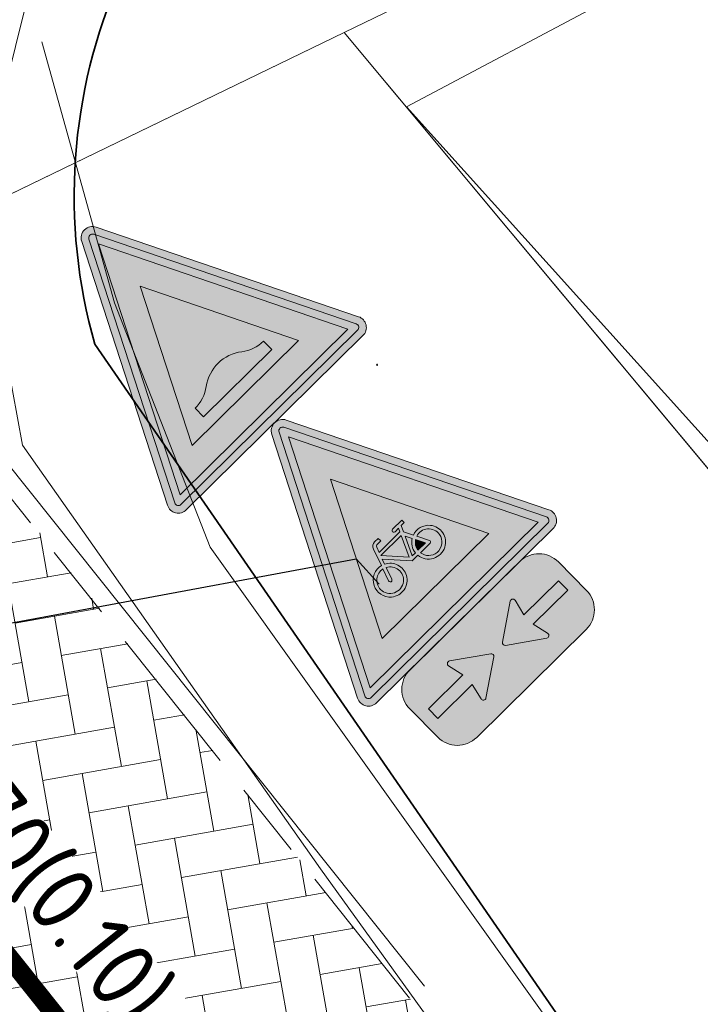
# Model space of a CAD drawing. Header units: metres. Extents: x 163628 to 168255, y 402691 to 405367.
# Tile 24 of 256: x 164508.79 to 164512.37, y 403416.73 to 403421.91. Entities that reach past the tile are written whole.
import ezdxf
from ezdxf import colors
from ezdxf.entities.mleader import LeaderData, LeaderLine
from ezdxf.math import Vec2, Vec3

# ---------------------------------------------------------------- set-up
doc = ezdxf.new("R2010")
doc.units = ezdxf.units.M
doc.linetypes.add('X-CA190022.004-UO-DWM_Snelfietsroute$0$VH-OPSLUITBAND_100X200', pattern=[16, 8, -2, 4, -2])
doc.linetypes.add('X-CA190022.004-UO-DWM_Snelfietsroute$0$VW-30-270_STREEP', pattern=[3, 0.3, -2.7])
doc.layers.add('X-CA190022.004-UO-ARC_Arcering$0$N-WE-VH-VERHARDING-FIETSSTRAAT_ROOD ELEMENTENVERHARDING_BSS-A', color=14, linetype='Continuous', lineweight=0, transparency=0.5)
for name, color, linetype, lineweight in [('X-CA190022.004-UO-BBM_bebording bebakening markering_v0.1$0$N-WE-VH-MARKERINGSTEKST-T18', 7, 'Continuous', 18), ('X-CA190022.004-UO-BBM_bebording bebakening markering_v0.1$0$N-WE-VW-VERKEERSTEKEN_BORD_J-S', 7, 'Continuous', 25), ('X-CA190022.004-UO-BBM_bebording bebakening markering_v0.1$0$N-WE-VW-VERKEERSTEKEN_BORD_ONDERBORD-S', 7, 'Continuous', 25), ('X-CA190022.004-UO-BBM_bebording bebakening markering_v0.1$0$X-XX-AL-T25', 7, 'Continuous', 25), ('X-CA190022.004-UO-DTM inmeting_v0.1$0$B-WE-IE-TERREINAFSCHEIDING_KUNSTMATIG_RASTERHEKWERK-G', 246, 'X-CA190022.004-UO-DTM inmeting_v0.1$0$IE-TERREINAFSCHEIDING-KUNSTMATIG-OPEN', 0), ('X-CA190022.004-UO-DTM inmeting_v0.1$0$B-WE-IE-TERREINAFSCHEIDING_NATUURLIJK_HAAG-G', 246, 'X-CA190022.004-UO-DTM inmeting_v0.1$0$IE-TERREINAFSCHEIDING-NATUURLIJK-HAAG', 0), ('X-CA190022.004-UO-DTM inmeting_v0.1$0$B-WE-OG-HOOGTEPUNT-S', 246, 'Continuous', 0), ('X-CA190022.004-UO-DTM inmeting_v0.1$0$B-WE-VH-VERHARDING_ASFALT-G', 246, 'Continuous', 0), ('X-CA190022.004-UO-DWM_Snelfietsroute$0$N-WE-VH-KANTOPSLUITING_ACHTERKANTBAND-G', 7, 'Continuous', 20), ('X-CA190022.004-UO-DWM_Snelfietsroute$0$N-WE-VH-KANTOPSLUITING_OPSLUITBAND_100X200-G', 7, 'X-CA190022.004-UO-DWM_Snelfietsroute$0$VH-OPSLUITBAND_100X200', 20), ('X-CA190022.004-UO-DWM_Snelfietsroute$0$N-WE-VW-MARKERING_LANGS_STREEP_30270_010-G', 7, 'X-CA190022.004-UO-DWM_Snelfietsroute$0$VW-30-270_STREEP', 20), ('X-CA190022.004-UO-GZM_Werkgrens_v0.1$0$N-WE-KG-GRENS_SYSTEEMGRENS-G', 7, 'X-CA190022.004-UO-GZM_Werkgrens_v0.1$0$KG-OG', 35), ('X-CA190022.004-UO-KAD_Percelen$0$B-WE-KG-GRENS_PERCEEL-GV', 150, 'Continuous', 9)]:
    doc.layers.add(name, color=color, linetype=linetype, lineweight=lineweight)
doc.layers.add('X-CA190022.004-UO-DTM inmeting_v0.1$0$X-XX-AL-MEETPUNT-S', color=246, linetype='Continuous', lineweight=0, plot=False)
doc.styles.add('X-CA190022.004-UO-BBM_bebording bebakening markering_v0.1$0$NLCS-ISO-M200-T25', font='NLCS-ISO.ttf', dxfattribs={"height": 0.5})
doc.styles.add('X-CA190022.004-UO-BBM_bebording bebakening markering_v0.1$0$NLCS-ISO-M500-T18', font='NLCS-ISO.ttf', dxfattribs={"height": 0.9})
doc.linetypes.add('X-CA190022.004-UO-DTM inmeting_v0.1$0$IE-TERREINAFSCHEIDING-KUNSTMATIG-OPEN', pattern='A,7,-1.5,[67,NLCS.SHX,S=0.75,R=0,X=0,Y=0],-1.5', length=10)
doc.linetypes.add('X-CA190022.004-UO-DTM inmeting_v0.1$0$IE-TERREINAFSCHEIDING-NATUURLIJK-HAAG', pattern='A,7,-1.5,[67,NLCS.SHX,S=0.75,R=45,X=0,Y=0],-1.5', length=10)
doc.linetypes.add('X-CA190022.004-UO-GZM_Werkgrens_v0.1$0$KG-OG', pattern='A,5.5,-1.5,[2,NLCS.SHX,S=0.5,R=0,X=0,Y=0],-1.5', length=8.5)

# ---------------------------------------------------------------- blocks, each defined once
blk = doc.blocks.new('X-CA190022.004-UO-DTM inmeting_v0.1$0$punt')
at = {"color": 0, "lineweight": -2}
blk.add_line((0, 0), (0, 0), dxfattribs=at)
blk = doc.blocks.new('X-CA190022.004-UO-DTM inmeting_v0.1$0$SOG-HOOGTEPUNT-SO')
for p, q in [((-0.5, 0), (0.5, 0)), ((0, 0.5), (0, -0.5))]:
    blk.add_line(p, q)
blk = doc.blocks.new('X-CA190022.004-UO-BBM_bebording bebakening markering_v0.1$0$_Dot')
at = {"color": 0, "linetype": 'ByBlock', "const_width": 0.5}
blk.add_lwpolyline([(-0.25, 0, 1), (0.25, 0, 1)], format="xyb", close=True, dxfattribs=at)
blk = doc.blocks.new('X-CA190022.004-UO-BBM_bebording bebakening markering_v0.1$0$N-SVW-VERKEERSTEKEN_BORD_ONDERBORD_OB503-SO')
at = {"true_color": 0xffffff}
h = blk.add_hatch(color=7, dxfattribs=at)
h.dxf.hatch_style = 1
edge = h.paths.add_edge_path()
edge.add_line((-2.749999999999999, 0.5240370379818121), (-2.749999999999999, -0.5240370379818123))
edge.add_arc((-2.024037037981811, -0.5240370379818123), 0.7259629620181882, 180, 270.0000000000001)
edge.add_line((-2.02403703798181, -1.250000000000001), (2.02403703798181, -1.25))
edge.add_arc((2.02403703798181, -0.5240370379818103), 0.7259629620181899, 270.0000000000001, 360)
edge.add_line((2.75, -0.5240370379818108), (2.749999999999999, 0.524037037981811))
edge.add_arc((2.02403703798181, 0.524037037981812), 0.7259629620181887, 359.9999999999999, 449.9999999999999)
edge.add_line((2.024037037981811, 1.250000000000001), (-2.02403703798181, 1.25))
edge.add_arc((-2.024037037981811, 0.5240370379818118), 0.7259629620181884, 449.9999999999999, 540)
at = {"true_color": 0x191919}
h = blk.add_hatch(color=250, dxfattribs=at)
h.dxf.hatch_style = 1
edge = h.paths.add_edge_path()
edge.add_arc((-0.2574196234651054, 3.192312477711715e-06), 0.07060174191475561, -55.448851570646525, 55.31510418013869, ccw=False)
edge.add_line((-0.2173784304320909, -0.05814583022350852), (-1.124172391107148, -0.6841221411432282))
edge.add_arc((-1.163348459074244, -0.6273713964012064), 0.06895949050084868, 163.019556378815, 304.6180221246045, ccw=False)
edge.add_line((-1.229301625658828, -0.6072321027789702), (-1.127313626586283, -0.1741693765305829))
edge.add_line((-1.127313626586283, -0.1741693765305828), (-2.403522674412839, -0.1741693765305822))
edge.add_line((-2.403522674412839, -0.1741693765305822), (-2.40352267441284, 0.1741693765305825))
edge.add_line((-2.40352267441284, 0.1741693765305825), (-1.127313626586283, 0.1741693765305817))
edge.add_line((-1.127313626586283, 0.1741693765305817), (-1.229301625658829, 0.6088091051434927))
edge.add_arc((-1.160440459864, 0.6249673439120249), 0.07073152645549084, 59.152368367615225, 193.2055190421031, ccw=False)
edge.add_line((-1.124172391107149, 0.6856927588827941), (-0.2172428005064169, 0.05805858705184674))
h = blk.add_hatch(color=250, dxfattribs=at)
h.dxf.hatch_style = 1
edge = h.paths.add_edge_path()
edge.add_arc((0.2574196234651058, 3.192312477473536e-06), 0.07060174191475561, 484.6848958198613, 595.4488515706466)
edge.add_line((0.2173784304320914, -0.05814583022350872), (1.124172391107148, -0.6841221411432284))
edge.add_arc((1.163348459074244, -0.6273713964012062), 0.06895949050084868, 235.3819778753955, 376.980443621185)
edge.add_line((1.229301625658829, -0.60723210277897), (1.127313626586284, -0.1741693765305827))
edge.add_line((1.127313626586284, -0.1741693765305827), (2.403522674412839, -0.1741693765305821))
edge.add_line((2.403522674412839, -0.1741693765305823), (2.40352267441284, 0.1741693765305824))
edge.add_line((2.40352267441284, 0.1741693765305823), (1.127313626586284, 0.1741693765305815))
edge.add_line((1.127313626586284, 0.1741693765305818), (1.229301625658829, 0.6088091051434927))
edge.add_arc((1.160440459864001, 0.6249673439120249), 0.07073152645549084, 346.794480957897, 480.8476316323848)
edge.add_line((1.12417239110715, 0.6856927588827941), (0.2172428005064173, 0.05805858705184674))
at = {"color": 250, "lineweight": 0, "true_color": 0x191919}
for points in [[(-2.749999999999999, 0.5240370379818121), (-2.749999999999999, -0.5240370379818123, 0.4142135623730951), (-2.02403703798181, -1.250000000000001), (2.02403703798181, -1.25, 0.4142135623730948), (2.75, -0.5240370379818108), (2.749999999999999, 0.524037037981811, 0.4142135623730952), (2.024037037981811, 1.250000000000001), (-2.02403703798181, 1.25, 0.4142135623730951)], [(-2.40352267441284, 0.1741693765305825), (-1.127313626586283, 0.1741693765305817), (-1.229301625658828, 0.6088091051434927, -0.6622191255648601), (-1.124172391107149, 0.6856927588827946), (-0.2172428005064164, 0.05805858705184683, -0.5240670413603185), (-0.2172428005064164, -0.05805220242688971), (-1.124172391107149, -0.6841221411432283, -0.7106529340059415), (-1.229301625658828, -0.6072321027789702), (-1.127313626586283, -0.1741693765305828), (-2.403522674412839, -0.1741693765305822)], [(2.40352267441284, 0.1741693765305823), (1.127313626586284, 0.1741693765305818), (1.229301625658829, 0.6088091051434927, 0.6622191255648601), (1.12417239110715, 0.6856927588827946), (0.2172428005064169, 0.05805858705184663, 0.5240670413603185), (0.2172428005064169, -0.05805220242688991), (1.12417239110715, -0.6841221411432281, 0.7106529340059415), (1.229301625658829, -0.60723210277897), (1.127313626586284, -0.1741693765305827), (2.40352267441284, -0.1741693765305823)]]:
    blk.add_lwpolyline(points, format="xyb", close=True, dxfattribs=at)
blk = doc.blocks.new('X-CA190022.004-UO-BBM_bebording bebakening markering_v0.1$0$N-SVW-VERKEERSTEKEN_BORD_J24-SO')
at = {"true_color": 0xff0000}
h = blk.add_hatch(color=1, dxfattribs=at)
h.dxf.hatch_style = 1
h.paths.add_polyline_path([(-3.33066907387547e-16, -3.364589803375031), (-3.264589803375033, -3.36458980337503, -0.5575365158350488), (-3.354032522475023, -3.219868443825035), (-0.08944271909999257, 3.309311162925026, -0.2840790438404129), (-3.33066907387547e-16, 3.36458980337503), (-3.33066907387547e-16, 3.564589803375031, 0.2840790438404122), (-0.2683281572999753, 3.398753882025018), (-3.532917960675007, -3.130425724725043, 0.5575365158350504), (-3.264589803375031, -3.56458980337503), (-3.33066907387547e-16, -3.56458980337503)])
h = blk.add_hatch(color=1, dxfattribs=at)
h.dxf.hatch_style = 1
h.paths.add_polyline_path([(3.532917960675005, -3.130425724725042), (0.2683281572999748, 3.398753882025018, 0.2840790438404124), (-3.33066907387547e-16, 3.564589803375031), (-3.33066907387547e-16, 3.36458980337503, -0.2840790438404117), (0.08944271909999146, 3.309311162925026), (3.354032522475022, -3.219868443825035, -0.55753651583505), (3.264589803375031, -3.364589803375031), (-3.33066907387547e-16, -3.36458980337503), (-2.775557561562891e-16, -3.56458980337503), (3.26458980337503, -3.564589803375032, 0.5575365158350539)])
at = {"true_color": 0xffffff}
h = blk.add_hatch(color=7, dxfattribs=at)
h.dxf.hatch_style = 1
h.paths.add_polyline_path([(-2.220446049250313e-16, 3.040983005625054), (-2.220446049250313e-16, 3.36458980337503, 0.2840790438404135), (-0.08944271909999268, 3.309311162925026), (-3.354032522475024, -3.219868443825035, 0.5575365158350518), (-3.264589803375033, -3.36458980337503), (-2.220446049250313e-16, -3.364589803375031), (-2.220446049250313e-16, -3.164589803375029), (-3.102786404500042, -3.164589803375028)])
h = blk.add_hatch(color=7, dxfattribs=at)
h.dxf.hatch_style = 1
h.paths.add_polyline_path([(0.08944271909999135, 3.309311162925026, 0.2840790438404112), (-2.220446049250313e-16, 3.36458980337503), (0, 3.04098300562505), (3.102786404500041, -3.164589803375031), (0, -3.164589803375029), (0, -3.36458980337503), (3.26458980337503, -3.364589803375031, 0.5575365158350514), (3.354032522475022, -3.219868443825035)])
at = {"true_color": 0xff0000}
h = blk.add_hatch(color=1, dxfattribs=at)
h.dxf.hatch_style = 1
h.paths.add_polyline_path([(-3.885780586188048e-16, 3.040983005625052), (-3.102786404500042, -3.164589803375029), (-3.885780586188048e-16, -3.164589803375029), (-4.440892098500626e-16, -2.46458980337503), (-1.970162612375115, -2.46458980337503), (-3.33066907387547e-16, 1.4757354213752)], flags=17)
h = blk.add_hatch(color=1, dxfattribs=at)
h.dxf.hatch_style = 1
h.paths.add_polyline_path([(-3.33066907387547e-16, 3.040983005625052), (-3.33066907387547e-16, 1.475735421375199), (1.970162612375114, -2.46458980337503), (-3.33066907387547e-16, -2.46458980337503), (-3.33066907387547e-16, -3.164589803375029), (3.102786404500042, -3.164589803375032)], flags=17)
at = {"true_color": 0xffffff}
h = blk.add_hatch(color=7, dxfattribs=at)
h.dxf.hatch_style = 1
h.paths.add_polyline_path([(-4.996003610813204e-16, 1.475735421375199), (-1.970162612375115, -2.46458980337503), (1.970162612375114, -2.46458980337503)])
h.paths.add_polyline_path([(0.02374467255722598, -1.56470076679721), (-0.5036632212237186, -0.9808875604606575), (-0.5501075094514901, -1.116886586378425, -0.4274709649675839), (-0.3510855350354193, -1.73075005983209, -0.4733002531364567), (-1.025374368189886, -1.862017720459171, -0.794265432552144), (-0.6363419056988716, -1.083710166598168), (-0.4771274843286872, -0.629282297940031, -0.3343475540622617), (-0.3278270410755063, -0.5166368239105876), (-0.1951684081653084, -0.5164986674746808), (-0.1951684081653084, -0.6093602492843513), (-0.3112723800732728, -0.6093602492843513, 0.3458606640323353), (-0.384220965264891, -0.6536605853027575), (-0.4373238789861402, -0.7951374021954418), (0.3322394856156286, -0.7951374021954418), (0.3753769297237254, -0.7022488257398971), (0.2426982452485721, -0.7022488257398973, -1), (0.2426982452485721, -0.6093602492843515), (0.58434248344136, -0.6093602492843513), (0.5843424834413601, -0.7022488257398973), (0.4748791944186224, -0.7022488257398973), (0.4019126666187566, -0.864783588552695), (0.524630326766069, -1.103605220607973, -0.3180092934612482), (1.02384782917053, -1.235546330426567, -0.4761740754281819), (0.8926409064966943, -1.909794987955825, -0.529348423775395), (0.2360575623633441, -1.56470076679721)], flags=16)
h.paths.add_polyline_path([(-0.5187777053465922, -1.789793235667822, -0.6326380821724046), (-1.094103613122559, -1.51824298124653, -0.4799026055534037), (-0.6695183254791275, -1.176598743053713), (-0.78562229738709, -1.504988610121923, 1.053204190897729), (-0.6960540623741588, -1.531524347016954), (-0.5832704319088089, -1.206454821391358, -0.5422541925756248)], flags=0)
h.paths.add_polyline_path([(0.03702603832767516, -1.441956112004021), (-0.4638596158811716, -0.8846786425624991), (0.2891290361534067, -0.8846786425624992)], flags=0)
h.paths.add_polyline_path([(0.1232739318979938, -1.471812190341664), (0.3521615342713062, -0.9709265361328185), (0.4417027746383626, -1.143422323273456, 0.2341669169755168), (0.2360575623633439, -1.471812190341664)], flags=0)
h.paths.add_polyline_path([(0.6871650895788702, -1.56470076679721), (0.3322394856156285, -1.56470076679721, 0.3501344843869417), (0.6476610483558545, -1.868365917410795, 0.3964878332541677), (1.028005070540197, -1.571879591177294, 0.5642606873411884), (0.5677677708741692, -1.186532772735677), (0.7273525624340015, -1.499057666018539, -0.5603083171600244)], flags=0)
h.paths.add_polyline_path([(0.3322394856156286, -1.471812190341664, -0.2160576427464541), (0.4848402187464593, -1.229670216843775), (0.6108782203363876, -1.471812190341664)], flags=0)
at = {"true_color": 0x191919}
h = blk.add_hatch(color=250, dxfattribs=at)
h.dxf.hatch_style = 1
h.paths.add_polyline_path([(0.4019126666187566, -0.8647835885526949), (0.4748791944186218, -0.7022488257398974), (0.5843424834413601, -0.7022488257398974), (0.5843424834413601, -0.6093602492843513), (0.2426982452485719, -0.6093602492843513, 1), (0.2426982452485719, -0.7022488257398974), (0.3753769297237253, -0.7022488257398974), (0.3322394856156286, -0.7951374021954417), (-0.4373238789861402, -0.7951374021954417), (-0.3842209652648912, -0.653660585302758, -0.3458606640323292), (-0.3112723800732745, -0.6093602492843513), (-0.1951684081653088, -0.6093602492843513), (-0.1951684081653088, -0.5164986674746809), (-0.3278270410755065, -0.5166368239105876, 0.3343475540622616), (-0.4771274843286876, -0.629282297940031), (-0.6363419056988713, -1.083710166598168, 0.7942654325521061), (-1.025374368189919, -1.862017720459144, 0.4733002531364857), (-0.3510855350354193, -1.73075005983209, 0.427470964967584), (-0.5501075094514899, -1.116886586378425), (-0.5036632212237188, -0.9808875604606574), (0.02374467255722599, -1.564700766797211), (0.2360575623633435, -1.564700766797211, 0.5293484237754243), (0.8926409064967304, -1.909794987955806, 0.4761740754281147), (1.023847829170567, -1.23554633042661, 0.3180092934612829), (0.5246303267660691, -1.103605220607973)])
h.paths.add_polyline_path([(-0.4638596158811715, -0.8846786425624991), (0.2891290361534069, -0.8846786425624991), (0.0370260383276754, -1.441956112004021)], flags=16)
h.paths.add_polyline_path([(-0.5832704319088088, -1.206454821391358, -0.5422541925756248), (-0.5187777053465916, -1.789793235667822, -0.6326380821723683), (-1.094103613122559, -1.518242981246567, -0.479902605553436), (-0.6695183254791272, -1.176598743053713), (-0.7856222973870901, -1.504988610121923, 1.053204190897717), (-0.6960540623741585, -1.531524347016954)], flags=16)
h.paths.add_polyline_path([(0.3521615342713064, -0.9709265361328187), (0.4417027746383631, -1.143422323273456, 0.2341669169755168), (0.2360575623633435, -1.471812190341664), (0.1232739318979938, -1.471812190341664)], flags=16)
h.paths.add_polyline_path([(0.4848402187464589, -1.229670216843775), (0.6108782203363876, -1.471812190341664), (0.3322394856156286, -1.471812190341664, -0.2160576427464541)], flags=16)
h.paths.add_polyline_path([(0.3322394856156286, -1.564700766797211), (0.6871650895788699, -1.564700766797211, 0.566150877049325), (0.7269821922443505, -1.49834792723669), (0.5677677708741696, -1.186532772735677, -0.5642606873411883), (1.028005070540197, -1.571879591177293, -0.3964878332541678), (0.6476610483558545, -1.868365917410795, -0.3501344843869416)], flags=16)
at = {"true_color": 0xffffff}
h = blk.add_hatch(color=7, dxfattribs=at)
h.dxf.hatch_style = 1
h.paths.add_polyline_path([(-0.4638596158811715, -0.8846786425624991), (0.03702603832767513, -1.441956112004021), (0.2891290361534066, -0.8846786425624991)])
h = blk.add_hatch(color=7, dxfattribs=at)
h.dxf.hatch_style = 1
h.paths.add_polyline_path([(0.1232739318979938, -1.471812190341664), (0.2360575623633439, -1.471812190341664, -0.2341669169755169), (0.4417027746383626, -1.143422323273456), (0.3521615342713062, -0.9709265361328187)])
h = blk.add_hatch(color=7, dxfattribs=at)
h.dxf.hatch_style = 1
h.paths.add_polyline_path([(-0.78562229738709, -1.504988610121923), (-0.6695183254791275, -1.176598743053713, 0.479902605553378), (-1.094103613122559, -1.518242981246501, 0.6326380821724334), (-0.5187777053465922, -1.789793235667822, 0.5422541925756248), (-0.5832704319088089, -1.206454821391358), (-0.6960540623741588, -1.531524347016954, -1.053204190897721)])
h = blk.add_hatch(color=7, dxfattribs=at)
h.dxf.hatch_style = 1
h.paths.add_polyline_path([(1.028005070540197, -1.571879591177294, 0.5642606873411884), (0.5677677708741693, -1.186532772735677), (0.7273525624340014, -1.499057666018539, -0.5603083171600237), (0.6871650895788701, -1.56470076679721), (0.3322394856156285, -1.56470076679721, 0.3501344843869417), (0.6476610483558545, -1.868365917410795, 0.3964878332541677)])
h = blk.add_hatch(color=7, dxfattribs=at)
h.dxf.hatch_style = 1
h.paths.add_polyline_path([(0.6108782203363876, -1.471812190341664), (0.4848402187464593, -1.229670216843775, 0.2160576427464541), (0.3322394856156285, -1.471812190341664)])
at = {"color": 1, "lineweight": 0, "true_color": 0xff0000}
blk.add_lwpolyline([(3.532917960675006, -3.130425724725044), (0.2683281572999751, 3.398753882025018, 0.6180339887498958), (-0.2683281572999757, 3.398753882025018), (-3.532917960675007, -3.130425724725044, 0.5575365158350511), (-3.26458980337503, -3.56458980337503), (3.26458980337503, -3.564589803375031, 0.5575365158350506)], format="xyb", close=True, dxfattribs=at)
at = {"color": 7, "lineweight": 0, "true_color": 0xffffff}
blk.add_lwpolyline([(3.354032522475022, -3.219868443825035), (0.08944271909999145, 3.309311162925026, 0.6180339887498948), (-0.08944271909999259, 3.309311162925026), (-3.354032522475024, -3.219868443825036, 0.5575365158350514), (-3.264589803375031, -3.36458980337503), (3.26458980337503, -3.364589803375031, 0.5575365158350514)], format="xyb", close=True, dxfattribs=at)
for points in [[(3.102786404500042, -3.164589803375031), (-5.689893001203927e-16, 3.040983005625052), (-3.102786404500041, -3.164589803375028)], [(1.970162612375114, -2.46458980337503), (-5.689893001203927e-16, 1.475735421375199), (-1.970162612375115, -2.46458980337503)]]:
    blk.add_lwpolyline(points, close=True, dxfattribs=at)
at = {"color": 250, "lineweight": 0, "true_color": 0x191919}
for points in [[(0.4019126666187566, -0.8647835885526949), (0.4748791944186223, -0.7022488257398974), (0.5843424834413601, -0.7022488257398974), (0.5843424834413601, -0.6093602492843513), (0.2426982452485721, -0.6093602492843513, 0.9999999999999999), (0.2426982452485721, -0.7022488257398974), (0.3753769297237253, -0.7022488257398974), (0.3322394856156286, -0.7951374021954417), (-0.4373238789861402, -0.7951374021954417), (-0.384220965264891, -0.6536605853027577, -0.3458606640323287), (-0.3112723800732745, -0.6093602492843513), (-0.1951684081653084, -0.6093602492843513), (-0.1951684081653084, -0.5164986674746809), (-0.327827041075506, -0.5166368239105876, 0.3343475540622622), (-0.4771274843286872, -0.629282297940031), (-0.6363419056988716, -1.083710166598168, 0.7942654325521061), (-1.025374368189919, -1.862017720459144, 0.4733002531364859), (-0.3510855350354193, -1.73075005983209, 0.4274709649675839), (-0.5501075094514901, -1.116886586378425), (-0.5036632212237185, -0.9808875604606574), (0.02374467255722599, -1.56470076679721), (0.2360575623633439, -1.56470076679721, 0.5293484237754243), (0.8926409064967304, -1.909794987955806, 0.4761740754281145), (1.023847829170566, -1.23554633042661, 0.3180092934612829), (0.5246303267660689, -1.103605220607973)], [(0.3521615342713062, -0.9709265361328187), (0.1232739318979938, -1.471812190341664), (0.2360575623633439, -1.471812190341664, -0.2341669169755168), (0.4417027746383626, -1.143422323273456)], [(-0.5832704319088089, -1.206454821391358, -0.5422541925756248), (-0.5187777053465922, -1.789793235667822, -0.6326380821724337), (-1.094103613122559, -1.518242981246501, -0.479902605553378), (-0.6695183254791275, -1.176598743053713), (-0.7856222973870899, -1.504988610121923, 1.053204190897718), (-0.6960540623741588, -1.531524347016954)], [(0.5677677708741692, -1.186532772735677, -0.5642606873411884), (1.028005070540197, -1.571879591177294, -0.3964878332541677), (0.6476610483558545, -1.868365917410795, -0.3501344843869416), (0.3322394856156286, -1.56470076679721), (0.6871650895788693, -1.56470076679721, 0.5661508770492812), (0.7269821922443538, -1.498347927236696)], [(0.6108782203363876, -1.471812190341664), (0.4848402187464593, -1.229670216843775, 0.2160576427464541), (0.3322394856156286, -1.471812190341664)]]:
    blk.add_lwpolyline(points, format="xyb", close=True, dxfattribs=at)
blk.add_lwpolyline([(0.2891290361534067, -0.8846786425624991), (-0.4638596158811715, -0.8846786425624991), (0.03702603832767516, -1.441956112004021)], close=True, dxfattribs=at)
blk = doc.blocks.new('X-CA190022.004-UO-BBM_bebording bebakening markering_v0.1$0$N-SVW-VERKEERSTEKEN_BORD_J38-SO')
at = {"true_color": 0xff0000}
h = blk.add_hatch(color=1, dxfattribs=at)
h.dxf.hatch_style = 1
h.paths.add_polyline_path([(-3.33066907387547e-16, -3.364589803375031), (-3.264589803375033, -3.36458980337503, -0.5575365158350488), (-3.354032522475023, -3.219868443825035), (-0.08944271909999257, 3.309311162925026, -0.2840790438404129), (-3.33066907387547e-16, 3.36458980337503), (-3.33066907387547e-16, 3.564589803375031, 0.2840790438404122), (-0.2683281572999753, 3.398753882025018), (-3.532917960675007, -3.130425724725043, 0.5575365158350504), (-3.264589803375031, -3.56458980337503), (-3.33066907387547e-16, -3.56458980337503)])
h = blk.add_hatch(color=1, dxfattribs=at)
h.dxf.hatch_style = 1
h.paths.add_polyline_path([(3.532917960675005, -3.130425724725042), (0.2683281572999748, 3.398753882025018, 0.2840790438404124), (-3.33066907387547e-16, 3.564589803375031), (-3.33066907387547e-16, 3.36458980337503, -0.2840790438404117), (0.08944271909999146, 3.309311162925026), (3.354032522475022, -3.219868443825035, -0.55753651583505), (3.264589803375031, -3.364589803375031), (-3.33066907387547e-16, -3.36458980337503), (-2.775557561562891e-16, -3.56458980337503), (3.26458980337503, -3.564589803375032, 0.5575365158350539)])
at = {"true_color": 0xffffff}
h = blk.add_hatch(color=7, dxfattribs=at)
h.dxf.hatch_style = 1
h.paths.add_polyline_path([(-2.220446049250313e-16, 3.040983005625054), (-2.220446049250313e-16, 3.36458980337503, 0.2840790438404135), (-0.08944271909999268, 3.309311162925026), (-3.354032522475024, -3.219868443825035, 0.5575365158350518), (-3.264589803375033, -3.36458980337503), (-2.220446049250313e-16, -3.364589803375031), (-2.220446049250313e-16, -3.164589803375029), (-3.102786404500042, -3.164589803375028)])
h = blk.add_hatch(color=7, dxfattribs=at)
h.dxf.hatch_style = 1
h.paths.add_polyline_path([(0.08944271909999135, 3.309311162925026, 0.2840790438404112), (-2.220446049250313e-16, 3.36458980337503), (0, 3.04098300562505), (3.102786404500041, -3.164589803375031), (0, -3.164589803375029), (0, -3.36458980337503), (3.26458980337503, -3.364589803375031, 0.5575365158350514), (3.354032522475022, -3.219868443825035)])
at = {"true_color": 0xff0000}
h = blk.add_hatch(color=1, dxfattribs=at)
h.dxf.hatch_style = 1
h.paths.add_polyline_path([(-3.885780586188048e-16, 3.040983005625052), (-3.102786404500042, -3.164589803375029), (-3.885780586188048e-16, -3.164589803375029), (-4.440892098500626e-16, -2.46458980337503), (-1.970162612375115, -2.46458980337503), (-3.33066907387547e-16, 1.4757354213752)], flags=17)
h = blk.add_hatch(color=1, dxfattribs=at)
h.dxf.hatch_style = 1
h.paths.add_polyline_path([(-3.33066907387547e-16, 3.040983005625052), (-3.33066907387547e-16, 1.475735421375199), (1.970162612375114, -2.46458980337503), (-3.33066907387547e-16, -2.46458980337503), (-3.33066907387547e-16, -3.164589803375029), (3.102786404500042, -3.164589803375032)], flags=17)
at = {"true_color": 0xffffff}
h = blk.add_hatch(color=7, dxfattribs=at)
h.dxf.hatch_style = 1
h.paths.add_polyline_path([(-6.661338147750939e-16, 1.475735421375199), (-1.970162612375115, -2.46458980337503), (1.970162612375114, -2.46458980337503)])
h.paths.add_polyline_path([(0.6988821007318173, -1.628027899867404, 0.1683097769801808), (1.29772911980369, -1.824741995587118), (1.29772911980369, -2.139062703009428), (-1.222699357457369, -2.139062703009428), (-1.222699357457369, -1.824741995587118, 0.1616624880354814), (-0.6153093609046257, -1.622336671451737, -0.3350262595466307)], flags=16)
at = {"true_color": 0x191919}
h = blk.add_hatch(color=250, dxfattribs=at)
h.dxf.hatch_style = 1
h.paths.add_polyline_path([(0.6988821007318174, -1.628027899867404, 0.3350262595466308), (-0.6153093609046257, -1.622336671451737, -0.1616624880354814), (-1.222699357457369, -1.824741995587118), (-1.222699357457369, -2.139062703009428), (1.29772911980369, -2.139062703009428), (1.29772911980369, -1.824741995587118, -0.1683097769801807)])
at = {"color": 1, "lineweight": 0, "true_color": 0xff0000}
blk.add_lwpolyline([(3.532917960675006, -3.130425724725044), (0.2683281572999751, 3.398753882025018, 0.6180339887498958), (-0.2683281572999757, 3.398753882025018), (-3.532917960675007, -3.130425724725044, 0.5575365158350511), (-3.26458980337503, -3.56458980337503), (3.26458980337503, -3.564589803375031, 0.5575365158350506)], format="xyb", close=True, dxfattribs=at)
at = {"color": 7, "lineweight": 0, "true_color": 0xffffff}
blk.add_lwpolyline([(3.354032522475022, -3.219868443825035), (0.08944271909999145, 3.309311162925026, 0.6180339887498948), (-0.08944271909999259, 3.309311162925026), (-3.354032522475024, -3.219868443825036, 0.5575365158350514), (-3.264589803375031, -3.36458980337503), (3.26458980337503, -3.364589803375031, 0.5575365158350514)], format="xyb", close=True, dxfattribs=at)
for points in [[(3.102786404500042, -3.164589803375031), (-5.689893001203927e-16, 3.040983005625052), (-3.102786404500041, -3.164589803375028)], [(1.970162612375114, -2.46458980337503), (-5.689893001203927e-16, 1.475735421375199), (-1.970162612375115, -2.46458980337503)]]:
    blk.add_lwpolyline(points, close=True, dxfattribs=at)
at = {"color": 250, "lineweight": 0, "true_color": 0x191919}
blk.add_lwpolyline([(1.29772911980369, -2.139062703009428), (1.29772911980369, -1.824741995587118, -0.1683097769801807), (0.6988821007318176, -1.628027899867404, 0.3350262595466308), (-0.6153093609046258, -1.622336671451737, -0.1616624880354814), (-1.222699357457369, -1.824741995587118), (-1.222699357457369, -2.139062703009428)], format="xyb", close=True, dxfattribs=at)

msp = doc.modelspace()

# ---------------------------------------------------------------- hatches: boundary and pattern name
at = {"layer": 'X-CA190022.004-UO-ARC_Arcering$0$N-WE-VH-VERHARDING-FIETSSTRAAT_ROOD ELEMENTENVERHARDING_BSS-A'}
h = msp.add_hatch(dxfattribs=at)
h.set_pattern_fill('AVH-BSS_KEIFORMAAT_KEPER', color=256, scale=2, angle=100, pattern_type=2)
h.set_pattern_definition([(99.99999999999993, (-2.849091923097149, 3.12192847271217), (-0.243275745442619, 0.1703435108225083), [0.6299999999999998, -0.2099999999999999]), (9.999999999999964, (-3.262711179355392, 3.048996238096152), (-0.243275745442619, 0.1703435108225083), [0.6299999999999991, -0.2099999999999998])])
edge = h.paths.add_edge_path()
edge.add_arc((164484.4865551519, 403426.0522966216), 18.00000000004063, 13.17099899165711, 25.75401588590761)
edge.add_arc((164503.4005756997, 403435.1769789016), 2.999999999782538, 115.70063201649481, 205.7541465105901, ccw=False)
edge.add_line((164502.0995686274, 403437.8801956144), (164497.6533969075, 403435.740337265))
edge.add_line((164497.6533969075, 403435.740337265), (164493.9899184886, 403433.9771743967))
edge.add_arc((164495.2909255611, 403431.2739576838), 2.999999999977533, 25.70063208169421, 115.70063202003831, ccw=False)
edge.add_line((164497.9941422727, 403432.5749647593), (164498.0026482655, 403432.5572911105))
edge.add_arc((164484.4865636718, 403426.0522553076), 15.00000111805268, 13.171133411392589, 25.700631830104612, ccw=False)
edge.add_arc((164516.6184610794, 403433.571646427), 18.00000000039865, 193.1711327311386, 218.2750948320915)
edge.add_line((164502.4876384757, 403422.421765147), (164508.6705544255, 403414.6270277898))
edge.add_line((164508.6705544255, 403414.6270277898), (164511.063444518, 403416.485518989))
edge.add_line((164511.063444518, 403416.485518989), (164504.5019468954, 403424.7291307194))
edge.add_arc((164516.6184610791, 403433.571646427), 15.00000000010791, 193.171132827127, 216.1216089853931, ccw=False)

# ---------------------------------------------------------------- linework, layer by layer
at = {"layer": 'X-CA190022.004-UO-DTM inmeting_v0.1$0$B-WE-IE-TERREINAFSCHEIDING_KUNSTMATIG_RASTERHEKWERK-G'}
for p, q in [((164510.827, 403421.4509999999, 9.331), (164513.2140000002, 403422.716, 9.244)), ((164516.4879999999, 403415.1660000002, 9.045), (164510.827, 403421.4509999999, 9.331))]:
    msp.add_line(p, q, dxfattribs=at)
at = {"layer": 'X-CA190022.004-UO-DTM inmeting_v0.1$0$B-WE-IE-TERREINAFSCHEIDING_NATUURLIJK_HAAG-G'}
for p, q in [((164508.9079999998, 403421.7919999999, 9.38), (164509.2889999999, 403420.4189999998, 9.361)), ((164509.2889999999, 403420.4189999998, 9.361), (164509.7930000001, 403419.1340000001, 9.317)), ((164509.7930000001, 403419.1340000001, 9.317), (164512.236, 403415.7170000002, 9.234))]:
    msp.add_line(p, q, dxfattribs=at)
at = {"layer": 'X-CA190022.004-UO-DTM inmeting_v0.1$0$B-WE-VH-VERHARDING_ASFALT-G'}
msp.add_polyline3d([(164517.0600000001, 403408.6490000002, 9.112), (164512.9610000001, 403413.8530000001, 9.219), (164510.3739999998, 403417.4419999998, 9.316), (164508.8050000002, 403419.6699999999, 9.38), (164508.5660000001, 403420.9640000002, 9.429), (164508.969, 403422.5729999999, 9.434), (164510.4279999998, 403423.9640000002, 9.42)], dxfattribs=at)
at = {"layer": 'X-CA190022.004-UO-DWM_Snelfietsroute$0$N-WE-VH-KANTOPSLUITING_ACHTERKANTBAND-G', "ltscale": 0.2, "flags": 128}
msp.add_lwpolyline([(164510.9218242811, 403416.8232837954), (164504.9211087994, 403424.3422396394, -0.1099721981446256), (164502.1104230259, 403430.1765275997, 0.05472478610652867), (164500.7959722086, 403433.9016650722), (164500.7874662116, 403433.9193387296, -0.4142135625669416), (164502.1429355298, 403437.7900883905)], format="xyb", dxfattribs=at)
at = {"layer": 'X-CA190022.004-UO-DWM_Snelfietsroute$0$N-WE-VH-KANTOPSLUITING_OPSLUITBAND_100X200-G', "ltscale": 0.1, "flags": 128}
msp.add_lwpolyline([(164510.8436641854, 403416.7609059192), (164504.8427755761, 403424.2800786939, -0.1099768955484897), (164502.0130536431, 403430.1537415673, 0.0547247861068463), (164500.705864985, 403433.8582981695), (164500.6973589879, 403433.8759718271, -0.4142135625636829), (164502.0995686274, 403437.8801956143)], format="xyb", dxfattribs=at)
at = {"layer": 'X-CA190022.004-UO-DWM_Snelfietsroute$0$N-WE-VW-MARKERING_LANGS_STREEP_30270_010-G', "const_width": 0.1, "flags": 128}
msp.add_lwpolyline([(164505.6002921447, 403420.9060093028), (164509.6597888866, 403415.8160807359)], dxfattribs=at)
at = {"layer": 'X-CA190022.004-UO-GZM_Werkgrens_v0.1$0$N-WE-KG-GRENS_SYSTEEMGRENS-G', "ltscale": 0.2, "flags": 128}
msp.add_lwpolyline([(164202.4471839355, 403276.2612616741, -0.007014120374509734), (164204.6842424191, 403278.1944806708), (164207.7316017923, 403280.6309342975), (164216.350955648, 403287.4712219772), (164219.0035534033, 403289.434108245), (164219.3746627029, 403289.7286192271), (164237.1836765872, 403303.1852059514), (164244.5865004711, 403308.605291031), (164248.7299054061, 403311.6378046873), (164253.9774847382, 403315.3666892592), (164261.1754745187, 403320.480446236), (164269.6822113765, 403326.3244647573), (164277.4779943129, 403331.5382684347), (164300.138869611, 403346.1530355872), (164322.9639978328, 403359.9259594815), (164334.0727303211, 403366.2923093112), (164351.6652632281, 403375.7974689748), (164373.7421382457, 403387.5498352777), (164399.9497431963, 403400.4638723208), (164429.2801321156, 403414.7433017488), (164430.1235736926, 403415.1409833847), (164430.9478262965, 403415.506283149), (164431.7770699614, 403415.8458020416), (164432.615246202, 403416.1613381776), (164433.4616619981, 403416.4526584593), (164434.3156183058, 403416.7195497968), (164435.1764106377, 403416.9618192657), (164436.0433296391, 403417.1792942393), (164436.3055164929, 403417.2587681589, -0.09982065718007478), (164451.9815185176, 403417.1790174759, 0.1310872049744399), (164471.5299883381, 403420.9480569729), (164482.532673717, 403426.2434413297), (164490.6930660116, 403418.7998493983), (164492.5861501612, 403419.7065134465), (164495.4035730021, 403416.5299918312, -0.01010042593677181), (164498.0738503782, 403413.5363083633), (164499.3853029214, 403412.0048366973), (164502.2759065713, 403408.6525450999), (164509.274412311, 403412.9480533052), (164511.7682141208, 403416.4610208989), (164509.1861236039, 403420.2014103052, -0.1750361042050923), (164509.3210798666, 403422.1351258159, -0.1801291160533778), (164510.5166693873, 403423.4312866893), (164518.8245311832, 403427.3151248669), (164545.0302416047, 403439.9269191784), (164571.6953268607, 403452.7535489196), (164577.9552917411, 403456.0641072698), (164591.4716804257, 403464.141949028), (164595.4462846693, 403466.1591353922), (164599.4311747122, 403468.181541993), (164600.8539115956, 403468.8630628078), (164605.9399590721, 403471.2415379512), (164622.0164705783, 403477.7583811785), (164627.272938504, 403479.8886915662), (164631.9472826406, 403481.9048786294), (164633.2674407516, 403482.5385622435, 0.08477773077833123), (164642.6089981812, 403485.3796505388), (164759.3320802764, 403541.3864717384), (164770.9742443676, 403544.8150730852), (164773.2724307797, 403545.3968587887), (164787.8865800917, 403542.289629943), (164789.8994408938, 403542.3802139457), (164793.2522167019, 403543.0482871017), (164800.2402211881, 403546.8141014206), (164803.6710322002, 403549.3659814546), (164804.7740494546, 403550.3596960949), (164806.982937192, 403547.3873851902), (164807.9070396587, 403546.1989325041), (164811.8704722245, 403549.2807697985), (164810.9532731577, 403550.4603442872), (164809.5116547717, 403552.4057701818), (164808.342669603, 403553.5746866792), (164810.0239640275, 403555.0893745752), (164807.82693957, 403558.0124714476), (164809.8344029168, 403559.5158162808, 0.08719858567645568), (164816.7069141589, 403566.8332066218, -0.1361886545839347), (164825.1509550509, 403574.2389801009), (164897.951587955, 403609.3404576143), (164931.0926747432, 403625.3204994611), (165054.7836542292, 403684.9604895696), (165123.1554235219, 403717.9264497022), (165148.5663854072, 403730.0329638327), (165175.6541256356, 403740.4784873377), (165188.1464371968, 403744.8235939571), (165187.6324323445, 403748.0918636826), (165185.2580450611, 403754.9315992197), (165180.037890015, 403753.6894865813, 0.02784581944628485), (165177.0513383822, 403752.4655620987), (165119.6977294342, 403725.1406508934), (165051.3091062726, 403692.1665645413), (164927.6180512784, 403632.5265380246), (164894.4771003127, 403616.5465616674), (164821.6764674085, 403581.445084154, 0.1361886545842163), (164810.015649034, 403571.2180636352, -0.08719858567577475), (164805.0390029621, 403565.919263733), (164803.0203514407, 403564.4075403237), (164799.415410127, 403569.2038422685), (164798.6149812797, 403568.6044188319), (164797.8152444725, 403568.0055136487), (164797.2158194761, 403568.8059445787), (164793.3705278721, 403565.9262908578), (164793.9699528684, 403565.1258599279), (164792.3761302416, 403563.932281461), (164795.8845084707, 403559.0636660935, -0.2015476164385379), (164780.0971775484, 403554.0570161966, 0.07565561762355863), (164771.1691888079, 403553.9823458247, -0.009754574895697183), (164764.0749090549, 403552.5358596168), (164754.2863395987, 403547.7986438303), (164747.4743492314, 403544.6063578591), (164708.340445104, 403525.5831572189), (164686.2179063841, 403515.3649846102), (164675.1479613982, 403509.8647663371), (164663.5244613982, 403504.2582663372), (164644.326586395, 403495.0707073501), (164639.4929121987, 403492.7230557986), (164638.2008723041, 403492.1265410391, -0.2018182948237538), (164621.8461223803, 403491.8003317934, 0.2094978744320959), (164598.5804137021, 403490.9733350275), (164556.1572466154, 403470.5661522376), (164536.2994594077, 403461.0079530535), (164516.3183906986, 403451.407959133), (164508.2317351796, 403447.5121291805), (164500.1867564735, 403443.6421835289), (164497.2033634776, 403443.0084814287), (164495.0902549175, 403442.27400261, 0.1307944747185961), (164492.913084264, 403444.8114515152), (164488.4347408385, 403447.8854838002), (164494.8986629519, 403449.8350294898), (164490.3149407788, 403452.2328764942), (164484.4843242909, 403450.5971355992, -0.07642678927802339), (164479.7480917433, 403454.7225616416), (164478.7991556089, 403455.8572518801), (164474.9179570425, 403452.9617439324), (164457.3434499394, 403473.5656706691), (164451.2568614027, 403468.374000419), (164465.5190818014, 403451.6533184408, -0.484296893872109), (164464.8169442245, 403448.1132255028), (164461.4164168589, 403446.3937776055), (164463.8934237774, 403441.7698684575), (164464.9162194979, 403439.6136052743), (164433.0167582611, 403424.6830765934, 0.0516595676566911), (164425.3001219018, 403421.7033575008), (164396.430770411, 403407.6483830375), (164370.0935852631, 403394.670494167), (164347.8842103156, 403382.8475930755), (164330.1818090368, 403373.2830720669), (164318.9080065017, 403366.8221215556), (164295.9033911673, 403352.9408932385), (164273.0860170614, 403338.2251946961), (164265.1933658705, 403332.9466057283), (164256.5935764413, 403327.0386612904), (164249.3435457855, 403321.8879322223), (164244.0502837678, 403318.1265859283), (164239.8604985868, 403315.0601269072), (164232.4089702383, 403309.6043821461), (164214.4760118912, 403296.0541423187), (164201.2887743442, 403285.5887988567, 0.01213108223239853), (164197.4136132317, 403282.3572203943)], format="xyb", close=True, dxfattribs=at)
at = {"layer": 'X-CA190022.004-UO-KAD_Percelen$0$B-WE-KG-GRENS_PERCEEL-GV', "flags": 128}
for points in [[(164615.905, 403478.304), (164503.089, 403421.185), (164504.937, 403419.149), (164510.499, 403421.842), (164619.909, 403474.821), (164758.78, 403541.048), (164766.236, 403544.544), (164771.263, 403545.786), (164774.138, 403545.724), (164787.928, 403542.792), (164789.839, 403542.878), (164793.081, 403543.524), (164802.649, 403548.73), (164790.783, 403565.26), (164770.057, 403555.749), (164772.136, 403553.829), (164662.782, 403501.158)], [(164644.446, 403453.391), (164619.909, 403474.821), (164510.499, 403421.842), (164517.155, 403413.867), (164524.046, 403405.974), (164531.085, 403398.305)], [(164531.085, 403398.305), (164524.046, 403405.974), (164517.155, 403413.867), (164510.499, 403421.842), (164504.937, 403419.149), (164510.415, 403413.113), (164526.116, 403395.89), (164531.044, 403398.285)]]:
    msp.add_lwpolyline(points, close=True, dxfattribs=at)

# ---------------------------------------------------------------- block references
at = {"layer": 'X-CA190022.004-UO-BBM_bebording bebakening markering_v0.1$0$N-WE-VW-VERKEERSTEKEN_BORD_J-S', "xscale": 0.2, "yscale": 0.2, "zscale": 0.2, "rotation": 44.59}
msp.add_blockref('X-CA190022.004-UO-BBM_bebording bebakening markering_v0.1$0$N-SVW-VERKEERSTEKEN_BORD_J38-SO', (164509.6324174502, 403420.2960931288), dxfattribs=at)
at = {"layer": 'X-CA190022.004-UO-BBM_bebording bebakening markering_v0.1$0$N-WE-VW-VERKEERSTEKEN_BORD_ONDERBORD-S', "xscale": 0.2, "yscale": 0.2, "zscale": 0.2, "rotation": 44.59}
msp.add_blockref('X-CA190022.004-UO-BBM_bebording bebakening markering_v0.1$0$N-SVW-VERKEERSTEKEN_BORD_ONDERBORD_OB503-SO', (164511.3093914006, 403418.5949454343), dxfattribs=at)
at = {"layer": 'X-CA190022.004-UO-DTM inmeting_v0.1$0$B-WE-OG-HOOGTEPUNT-S', "linetype": 'ByBlock', "lineweight": -2, "xscale": 0.01, "yscale": 0.01, "zscale": 0.01}
msp.add_blockref('X-CA190022.004-UO-DTM inmeting_v0.1$0$SOG-HOOGTEPUNT-SO', (164510.672, 403420.093, 9.329), dxfattribs=at)
at = {"layer": 'X-CA190022.004-UO-DTM inmeting_v0.1$0$X-XX-AL-MEETPUNT-S', "linetype": 'ByBlock', "lineweight": -2}
for p in [(164508.908, 403421.792, 9.38), (164510.827, 403421.451, 9.331), (164509.289, 403420.419, 9.361), (164508.805, 403419.67, 9.38), (164509.793, 403419.134, 9.317), (164510.374, 403417.442, 9.316)]:
    msp.add_blockref('X-CA190022.004-UO-DTM inmeting_v0.1$0$punt', p, dxfattribs=at)

# ---------------------------------------------------------------- next in the draw order: leaders
at = {"layer": 'X-CA190022.004-UO-BBM_bebording bebakening markering_v0.1$0$X-XX-AL-T25'}
ml = msp.add_multileader_mtext('Standard', dxfattribs=at)
ml.set_content('', color=256, style='X-CA190022.004-UO-BBM_bebording bebakening markering_v0.1$0$NLCS-ISO-M200-T25')
ml.set_leader_properties(color=256, linetype='ByLayer', lineweight=-1)
ml.set_arrow_properties(name='X-CA190022.004-UO-BBM_bebording bebakening markering_v0.1$0$_Dot')
ml.build(insert=Vec2(0, 0))
ml.multileader.update_dxf_attribs({"text_attachment_direction": 1, "text_left_attachment_type": 5, "text_right_attachment_type": 5, "dogleg_length": 0.5, "arrow_head_size": 0.2})
ctx = ml.context
ctx.base_point, ctx.char_height, ctx.arrow_head_size, ctx.landing_gap_size, ctx.plane_origin, ctx.plane_x_axis, ctx.plane_y_axis = Vec3(164511.1978337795, 403419.6515785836), 0.5, 0.2, 0.18, Vec3(164500.0933096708, 403421.5077095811), Vec3(-0.6739822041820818, 0.7387475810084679), Vec3(-0.7387475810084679, -0.6739822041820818)
ctx.left_attachment, ctx.right_attachment = 5, 5
notes = []
notes.append((ctx, [(1, (1, 1, 0), (164510.5625108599, 403419.0719538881), (0.6739822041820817, -0.7387475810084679), 0, [(0, [(164505.3455493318, 403418.1050130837)], 0, [])])]))
ctx.mtext.insert, ctx.mtext.text_direction, ctx.mtext.rotation, ctx.mtext.flow_direction = Vec3(164510.6954854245, 403419.1932706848), Vec3(-0.6739822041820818, 0.7387475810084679), 2.310382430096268, 5
ctx.mtext.has_bg_fill, ctx.mtext.bg_color, ctx.mtext.bg_scale_factor, ctx.mtext.bg_transparency, ctx.mtext.use_window_bg_color = 1, -1027028792, 1.5, 0, 1
for ctx, leaders in notes:
    for number, flags, end, landing, length, lines in leaders:
        leader = LeaderData()
        leader.index, (leader.has_last_leader_line, leader.has_dogleg_vector, leader.attachment_direction) = number, flags
        leader.last_leader_point, leader.dogleg_vector, leader.dogleg_length = Vec3(end), Vec3(landing), length
        for number, points, colour, breaks in lines:
            line = LeaderLine()
            line.index, line.vertices, line.color, line.breaks = number, Vec3.list(points), colors.encode_raw_color(colour), breaks
            leader.lines.append(line)
        ctx.leaders.append(leader)

# ---------------------------------------------------------------- next in the draw order: block references
at = {"layer": 'X-CA190022.004-UO-BBM_bebording bebakening markering_v0.1$0$N-WE-VW-VERKEERSTEKEN_BORD_J-S', "xscale": 0.2, "yscale": 0.2, "zscale": 0.2, "rotation": 44.59}
msp.add_blockref('X-CA190022.004-UO-BBM_bebording bebakening markering_v0.1$0$N-SVW-VERKEERSTEKEN_BORD_J24-SO', (164510.6333952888, 403419.2806860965), dxfattribs=at)

# ---------------------------------------------------------------- next in the draw order: texts
at = {"layer": 'X-CA190022.004-UO-BBM_bebording bebakening markering_v0.1$0$N-WE-VH-MARKERINGSTEKST-T18', "insert": (164508.11798896, 403418.6959116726), "char_height": 0.36, "attachment_point": 1, "rotation": 308.5742781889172, "style": 'X-CA190022.004-UO-BBM_bebording bebakening markering_v0.1$0$NLCS-ISO-M500-T18', "bg_fill": 3, "box_fill_scale": 1, "bg_fill_color": 256, "bg_fill_transparency": 0}
msp.add_mtext_dynamic_manual_height_columns('30-270(0.10)', width=2.745134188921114, gutter_width=2.5, heights=[0], dxfattribs=at)

doc.saveas('drawing.dxf')
